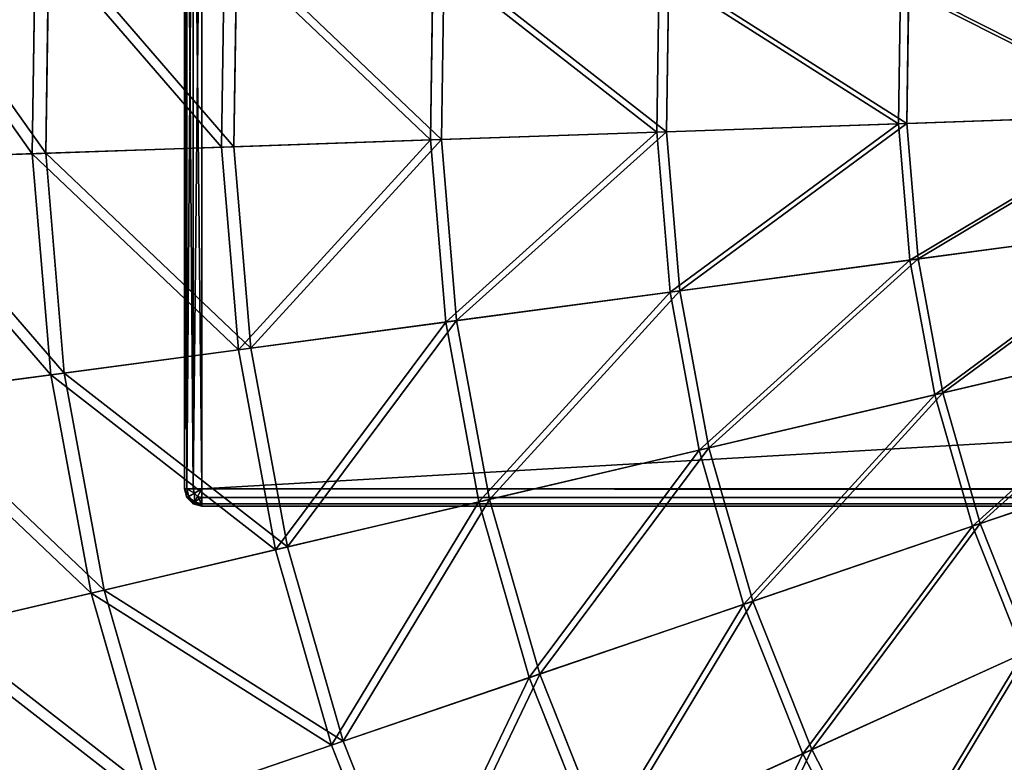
# Model space of a CAD drawing. Extents: x 0 to 923, y 0 to 335.
# Tile 6 of 164: x 37 to 93, y 128 to 171. Entities that reach past the tile are written whole.
import ezdxf

# ---------------------------------------------------------------- set-up
doc = ezdxf.new("R2010")
doc.units = 0
doc.layers.get('0').update_dxf_attribs({"color": 13, "linetype": 'CONTINUOUS'})

# ---------------------------------------------------------------- blocks, each defined once
blk = doc.blocks.new('GROUP_4')
for p, q in [((37.476, 162.901, 104.675), (37.661, 175.658, 104.675)), ((38.433, 175.608, 104.039), (38.25, 162.928, 104.039)), ((48.357, 163.278, 116.673), (48.526, 174.966, 116.673)), ((49.232, 174.921, 115.964), (49.064, 163.302, 115.964)), ((60.362, 163.694, 127.547), (60.514, 174.203, 127.547)), ((61.148, 174.163, 126.772), (60.996, 163.716, 126.772)), ((73.375, 164.144, 137.192), (73.509, 173.376, 137.192)), ((74.064, 173.34, 136.359), (73.931, 164.163, 136.359)), ((87.272, 164.625, 145.517), (87.386, 172.493, 145.517)), ((87.744, 164.642, 144.634), (87.857, 172.463, 144.634)), ((87.272, 164.625, 145.517), (101.919, 165.132, 152.44)), ((87.744, 164.642, 144.634), (102.302, 165.146, 151.515)), ((60.996, 163.716, 126.772), (73.931, 164.163, 136.359)), ((73.375, 164.144, 137.192), (87.272, 164.625, 145.517)), ((73.931, 164.163, 136.359), (87.744, 164.642, 144.634)), ((73.931, 164.163, 136.359), (74.698, 155.017, 136.359)), ((87.93, 156.785, 145.517), (87.272, 164.625, 145.517)), ((88.398, 156.847, 144.634), (87.744, 164.642, 144.634)), ((48.357, 163.278, 116.673), (60.362, 163.694, 127.547)), ((49.064, 163.302, 115.964), (60.996, 163.716, 126.772)), ((60.362, 163.694, 127.547), (73.375, 164.144, 137.192)), ((61.24, 153.22, 127.547), (60.362, 163.694, 127.547)), ((60.996, 163.716, 126.772), (61.87, 153.304, 126.772)), ((74.147, 154.944, 137.192), (73.375, 164.144, 137.192)), ((37.476, 162.901, 104.675), (48.357, 163.278, 116.673)), ((38.25, 162.928, 104.039), (49.064, 163.302, 115.964)), ((49.334, 151.629, 116.673), (48.357, 163.278, 116.673)), ((49.064, 163.302, 115.964), (50.036, 151.723, 115.964)), ((27.824, 162.567, 91.669), (37.476, 162.901, 104.675)), ((28.657, 162.596, 91.112), (38.25, 162.928, 104.039)), ((38.543, 150.188, 104.675), (37.476, 162.901, 104.675)), ((38.25, 162.928, 104.039), (39.31, 150.291, 104.039)), ((102.457, 158.725, 152.44), (87.93, 156.785, 145.517)), ((88.398, 156.847, 144.634), (102.836, 158.776, 151.515)), ((74.698, 155.017, 136.359), (88.398, 156.847, 144.634)), ((89.812, 149.155, 144.634), (88.398, 156.847, 144.634)), ((87.93, 156.785, 145.517), (74.147, 154.944, 137.192)), ((89.353, 149.047, 145.517), (87.93, 156.785, 145.517)), ((74.147, 154.944, 137.192), (61.24, 153.22, 127.547)), ((61.87, 153.304, 126.772), (74.698, 155.017, 136.359)), ((75.817, 145.863, 137.192), (74.147, 154.944, 137.192)), ((74.698, 155.017, 136.359), (76.358, 145.991, 136.359)), ((61.24, 153.22, 127.547), (49.334, 151.629, 116.673)), ((50.036, 151.723, 115.964), (61.87, 153.304, 126.772)), ((63.141, 142.883, 127.547), (61.24, 153.22, 127.547)), ((61.87, 153.304, 126.772), (63.76, 143.028, 126.772)), ((103.62, 152.401, 152.44), (89.353, 149.047, 145.517)), ((89.812, 149.155, 144.634), (103.992, 152.489, 151.515)), ((39.31, 150.291, 104.039), (50.036, 151.723, 115.964)), ((50.036, 151.723, 115.964), (52.137, 140.295, 115.964)), ((49.334, 151.629, 116.673), (38.543, 150.188, 104.675)), ((51.448, 140.133, 116.673), (49.334, 151.629, 116.673)), ((38.543, 150.188, 104.675), (28.97, 148.909, 91.669)), ((29.796, 149.02, 91.112), (39.31, 150.291, 104.039)), ((40.85, 137.641, 104.675), (38.543, 150.188, 104.675)), ((39.31, 150.291, 104.039), (41.604, 137.818, 104.039)), ((89.353, 149.047, 145.517), (75.817, 145.863, 137.192)), ((76.358, 145.991, 136.359), (89.812, 149.155, 144.634)), ((91.528, 141.485, 145.517), (89.353, 149.047, 145.517)), ((91.974, 141.638, 144.634), (89.812, 149.155, 144.634)), ((91.528, 141.485, 145.517), (105.397, 146.222, 152.44)), ((91.974, 141.638, 144.634), (105.759, 146.346, 151.515)), ((75.817, 145.863, 137.192), (63.141, 142.883, 127.547)), ((63.76, 143.028, 126.772), (76.358, 145.991, 136.359)), ((78.369, 136.991, 137.192), (75.817, 145.863, 137.192)), ((76.358, 145.991, 136.359), (78.895, 137.17, 136.359)), ((63.141, 142.883, 127.547), (51.448, 140.133, 116.673)), ((52.137, 140.295, 115.964), (63.76, 143.028, 126.772)), ((66.047, 132.782, 127.547), (63.141, 142.883, 127.547)), ((63.76, 143.028, 126.772), (66.647, 132.987, 126.772)), ((78.895, 137.17, 136.359), (91.974, 141.638, 144.634)), ((94.863, 134.369, 144.634), (91.974, 141.638, 144.634)), ((78.369, 136.991, 137.192), (91.528, 141.485, 145.517)), ((94.433, 134.173, 145.517), (91.528, 141.485, 145.517)), ((51.448, 140.133, 116.673), (40.85, 137.641, 104.675)), ((41.604, 137.818, 104.039), (52.137, 140.295, 115.964)), ((54.679, 128.899, 116.673), (51.448, 140.133, 116.673)), ((52.137, 140.295, 115.964), (55.349, 129.128, 115.964)), ((40.85, 137.641, 104.675), (31.449, 135.43, 91.669)), ((32.26, 135.621, 91.112), (41.604, 137.818, 104.039)), ((44.376, 125.38, 104.675), (40.85, 137.641, 104.675)), ((41.604, 137.818, 104.039), (45.109, 125.63, 104.039)), ((66.047, 132.782, 127.547), (78.369, 136.991, 137.192)), ((66.647, 132.987, 126.772), (78.895, 137.17, 136.359)), ((81.778, 128.41, 137.192), (78.369, 136.991, 137.192)), ((78.895, 137.17, 136.359), (82.284, 128.641, 136.359)), ((94.433, 134.173, 145.517), (81.778, 128.41, 137.192)), ((82.284, 128.641, 136.359), (94.863, 134.369, 144.634)), ((54.679, 128.899, 116.673), (66.047, 132.782, 127.547)), ((55.349, 129.128, 115.964), (66.647, 132.987, 126.772)), ((69.928, 123.014, 127.547), (66.047, 132.782, 127.547)), ((66.647, 132.987, 126.772), (70.506, 123.277, 126.772)), ((45.109, 125.63, 104.039), (55.349, 129.128, 115.964)), ((55.349, 129.128, 115.964), (59.64, 118.329, 115.964)), ((44.376, 125.38, 104.675), (54.679, 128.899, 116.673)), ((58.996, 118.036, 116.673), (54.679, 128.899, 116.673)), ((70.506, 123.277, 126.772), (82.284, 128.641, 136.359)), ((82.284, 128.641, 136.359), (86.493, 120.485, 136.359)), ((81.778, 128.41, 137.192), (69.928, 123.014, 127.547)), ((86.012, 120.206, 137.192), (81.778, 128.41, 137.192))]:
    blk.add_line(p, q)
mesh = blk.add_polyface()
corners = [(37.476, 162.901, 104.675), (28.023, 176.271, 91.669), (27.824, 162.567, 91.669), (37.661, 175.658, 104.675)]
mesh.append_faces([[corners[k] for k in face] for face in [(0, 1, 2), (1, 0, 3)]], dxfattribs={"vtx0": -1})
mesh = blk.add_polyface()
corners = [(28.854, 176.218, 91.112), (38.25, 162.928, 104.039), (28.657, 162.596, 91.112), (38.433, 175.608, 104.039)]
mesh.append_faces([[corners[k] for k in face] for face in [(0, 1, 2), (1, 0, 3)]], dxfattribs={"vtx0": -1})
mesh = blk.add_polyface()
corners = [(48.357, 163.278, 116.673), (37.661, 175.658, 104.675), (37.476, 162.901, 104.675), (48.526, 174.966, 116.673)]
mesh.append_faces([[corners[k] for k in face] for face in [(0, 1, 2), (1, 0, 3)]], dxfattribs={"vtx0": -1})
mesh = blk.add_polyface()
corners = [(38.433, 175.608, 104.039), (49.064, 163.302, 115.964), (38.25, 162.928, 104.039), (49.232, 174.921, 115.964)]
mesh.append_faces([[corners[k] for k in face] for face in [(0, 1, 2), (1, 0, 3)]], dxfattribs={"vtx0": -1})
mesh = blk.add_polyface()
corners = [(60.362, 163.694, 127.547), (48.526, 174.966, 116.673), (48.357, 163.278, 116.673), (60.514, 174.203, 127.547)]
mesh.append_faces([[corners[k] for k in face] for face in [(0, 1, 2), (1, 0, 3)]], dxfattribs={"vtx0": -1})
mesh = blk.add_polyface()
corners = [(49.232, 174.921, 115.964), (60.996, 163.716, 126.772), (49.064, 163.302, 115.964), (61.148, 174.163, 126.772)]
mesh.append_faces([[corners[k] for k in face] for face in [(0, 1, 2), (1, 0, 3)]], dxfattribs={"vtx0": -1})
mesh = blk.add_polyface()
corners = [(73.375, 164.144, 137.192), (60.514, 174.203, 127.547), (60.362, 163.694, 127.547), (73.509, 173.376, 137.192)]
mesh.append_faces([[corners[k] for k in face] for face in [(0, 1, 2), (1, 0, 3)]], dxfattribs={"vtx0": -1})
mesh = blk.add_polyface()
corners = [(61.148, 174.163, 126.772), (73.931, 164.163, 136.359), (60.996, 163.716, 126.772), (74.064, 173.34, 136.359)]
mesh.append_faces([[corners[k] for k in face] for face in [(0, 1, 2), (1, 0, 3)]], dxfattribs={"vtx0": -1})
mesh = blk.add_polyface()
corners = [(87.272, 164.625, 145.517), (73.509, 173.376, 137.192), (73.375, 164.144, 137.192), (87.386, 172.493, 145.517)]
mesh.append_faces([[corners[k] for k in face] for face in [(0, 1, 2), (1, 0, 3)]], dxfattribs={"vtx0": -1})
mesh = blk.add_polyface()
corners = [(74.064, 173.34, 136.359), (87.744, 164.642, 144.634), (73.931, 164.163, 136.359), (87.857, 172.463, 144.634)]
mesh.append_faces([[corners[k] for k in face] for face in [(0, 1, 2), (1, 0, 3)]], dxfattribs={"vtx0": -1})
mesh = blk.add_polyface()
corners = [(101.919, 165.132, 152.44), (87.386, 172.493, 145.517), (87.272, 164.625, 145.517), (102.012, 171.562, 152.44)]
mesh.append_faces([[corners[k] for k in face] for face in [(0, 1, 2), (1, 0, 3)]], dxfattribs={"vtx0": -1})
mesh = blk.add_polyface()
corners = [(87.857, 172.463, 144.634), (102.302, 165.146, 151.515), (87.744, 164.642, 144.634), (102.394, 171.537, 151.515)]
mesh.append_faces([[corners[k] for k in face] for face in [(0, 1, 2), (1, 0, 3)]], dxfattribs={"vtx0": -1})
mesh = blk.add_polyface()
corners = [(87.93, 156.785, 145.517), (101.919, 165.132, 152.44), (87.272, 164.625, 145.517), (102.457, 158.725, 152.44)]
mesh.append_faces([[corners[k] for k in face] for face in [(0, 1, 2), (1, 0, 3)]], dxfattribs={"vtx0": -1})
mesh = blk.add_polyface()
corners = [(102.302, 165.146, 151.515), (88.398, 156.847, 144.634), (87.744, 164.642, 144.634), (102.836, 158.776, 151.515)]
mesh.append_faces([[corners[k] for k in face] for face in [(0, 1, 2), (1, 0, 3)]], dxfattribs={"vtx0": -1})
mesh = blk.add_polyface()
corners = [(73.931, 164.163, 136.359), (61.87, 153.304, 126.772), (60.996, 163.716, 126.772), (74.698, 155.017, 136.359)]
mesh.append_faces([[corners[k] for k in face] for face in [(0, 1, 2), (1, 0, 3)]], dxfattribs={"vtx0": -1})
mesh = blk.add_polyface()
corners = [(74.147, 154.944, 137.192), (87.272, 164.625, 145.517), (73.375, 164.144, 137.192), (87.93, 156.785, 145.517)]
mesh.append_faces([[corners[k] for k in face] for face in [(0, 1, 2), (1, 0, 3)]], dxfattribs={"vtx0": -1})
mesh = blk.add_polyface()
corners = [(87.744, 164.642, 144.634), (74.698, 155.017, 136.359), (73.931, 164.163, 136.359), (88.398, 156.847, 144.634)]
mesh.append_faces([[corners[k] for k in face] for face in [(0, 1, 2), (1, 0, 3)]], dxfattribs={"vtx0": -1})
mesh = blk.add_polyface()
corners = [(49.334, 151.629, 116.673), (60.362, 163.694, 127.547), (48.357, 163.278, 116.673), (61.24, 153.22, 127.547)]
mesh.append_faces([[corners[k] for k in face] for face in [(0, 1, 2), (1, 0, 3)]], dxfattribs={"vtx0": -1})
mesh = blk.add_polyface()
corners = [(60.996, 163.716, 126.772), (50.036, 151.723, 115.964), (49.064, 163.302, 115.964), (61.87, 153.304, 126.772)]
mesh.append_faces([[corners[k] for k in face] for face in [(0, 1, 2), (1, 0, 3)]], dxfattribs={"vtx0": -1})
mesh = blk.add_polyface()
corners = [(61.24, 153.22, 127.547), (73.375, 164.144, 137.192), (60.362, 163.694, 127.547), (74.147, 154.944, 137.192)]
mesh.append_faces([[corners[k] for k in face] for face in [(0, 1, 2), (1, 0, 3)]], dxfattribs={"vtx0": -1})
mesh = blk.add_polyface()
corners = [(49.334, 151.629, 116.673), (37.476, 162.901, 104.675), (38.543, 150.188, 104.675), (48.357, 163.278, 116.673)]
mesh.append_faces([[corners[k] for k in face] for face in [(0, 1, 2), (1, 0, 3)]], dxfattribs={"vtx0": -1})
mesh = blk.add_polyface()
corners = [(38.25, 162.928, 104.039), (50.036, 151.723, 115.964), (39.31, 150.291, 104.039), (49.064, 163.302, 115.964)]
mesh.append_faces([[corners[k] for k in face] for face in [(0, 1, 2), (1, 0, 3)]], dxfattribs={"vtx0": -1})
mesh = blk.add_polyface()
corners = [(38.543, 150.188, 104.675), (27.824, 162.567, 91.669), (28.97, 148.909, 91.669), (37.476, 162.901, 104.675)]
mesh.append_faces([[corners[k] for k in face] for face in [(0, 1, 2), (1, 0, 3)]], dxfattribs={"vtx0": -1})
mesh = blk.add_polyface()
corners = [(28.657, 162.596, 91.112), (39.31, 150.291, 104.039), (29.796, 149.02, 91.112), (38.25, 162.928, 104.039)]
mesh.append_faces([[corners[k] for k in face] for face in [(0, 1, 2), (1, 0, 3)]], dxfattribs={"vtx0": -1})
mesh = blk.add_polyface()
corners = [(89.353, 149.047, 145.517), (102.457, 158.725, 152.44), (87.93, 156.785, 145.517), (103.62, 152.401, 152.44)]
mesh.append_faces([[corners[k] for k in face] for face in [(0, 1, 2), (1, 0, 3)]], dxfattribs={"vtx0": -1})
mesh = blk.add_polyface()
corners = [(102.836, 158.776, 151.515), (89.812, 149.155, 144.634), (88.398, 156.847, 144.634), (103.992, 152.489, 151.515)]
mesh.append_faces([[corners[k] for k in face] for face in [(0, 1, 2), (1, 0, 3)]], dxfattribs={"vtx0": -1})
mesh = blk.add_polyface()
corners = [(88.398, 156.847, 144.634), (76.358, 145.991, 136.359), (74.698, 155.017, 136.359), (89.812, 149.155, 144.634)]
mesh.append_faces([[corners[k] for k in face] for face in [(0, 1, 2), (1, 0, 3)]], dxfattribs={"vtx0": -1})
mesh = blk.add_polyface()
corners = [(75.817, 145.863, 137.192), (87.93, 156.785, 145.517), (74.147, 154.944, 137.192), (89.353, 149.047, 145.517)]
mesh.append_faces([[corners[k] for k in face] for face in [(0, 1, 2), (1, 0, 3)]], dxfattribs={"vtx0": -1})
mesh = blk.add_polyface()
corners = [(63.141, 142.883, 127.547), (74.147, 154.944, 137.192), (61.24, 153.22, 127.547), (75.817, 145.863, 137.192)]
mesh.append_faces([[corners[k] for k in face] for face in [(0, 1, 2), (1, 0, 3)]], dxfattribs={"vtx0": -1})
mesh = blk.add_polyface()
corners = [(74.698, 155.017, 136.359), (63.76, 143.028, 126.772), (61.87, 153.304, 126.772), (76.358, 145.991, 136.359)]
mesh.append_faces([[corners[k] for k in face] for face in [(0, 1, 2), (1, 0, 3)]], dxfattribs={"vtx0": -1})
mesh = blk.add_polyface()
corners = [(51.448, 140.133, 116.673), (61.24, 153.22, 127.547), (49.334, 151.629, 116.673), (63.141, 142.883, 127.547)]
mesh.append_faces([[corners[k] for k in face] for face in [(0, 1, 2), (1, 0, 3)]], dxfattribs={"vtx0": -1})
mesh = blk.add_polyface()
corners = [(61.87, 153.304, 126.772), (52.137, 140.295, 115.964), (50.036, 151.723, 115.964), (63.76, 143.028, 126.772)]
mesh.append_faces([[corners[k] for k in face] for face in [(0, 1, 2), (1, 0, 3)]], dxfattribs={"vtx0": -1})
mesh = blk.add_polyface()
corners = [(91.528, 141.485, 145.517), (103.62, 152.401, 152.44), (89.353, 149.047, 145.517), (105.397, 146.222, 152.44)]
mesh.append_faces([[corners[k] for k in face] for face in [(0, 1, 2), (1, 0, 3)]], dxfattribs={"vtx0": -1})
mesh = blk.add_polyface()
corners = [(103.992, 152.489, 151.515), (91.974, 141.638, 144.634), (89.812, 149.155, 144.634), (105.759, 146.346, 151.515)]
mesh.append_faces([[corners[k] for k in face] for face in [(0, 1, 2), (1, 0, 3)]], dxfattribs={"vtx0": -1})
mesh = blk.add_polyface()
corners = [(39.31, 150.291, 104.039), (52.137, 140.295, 115.964), (41.604, 137.818, 104.039), (50.036, 151.723, 115.964)]
mesh.append_faces([[corners[k] for k in face] for face in [(0, 1, 2), (1, 0, 3)]], dxfattribs={"vtx0": -1})
mesh = blk.add_polyface()
corners = [(51.448, 140.133, 116.673), (38.543, 150.188, 104.675), (40.85, 137.641, 104.675), (49.334, 151.629, 116.673)]
mesh.append_faces([[corners[k] for k in face] for face in [(0, 1, 2), (1, 0, 3)]], dxfattribs={"vtx0": -1})
mesh = blk.add_polyface()
corners = [(40.85, 137.641, 104.675), (28.97, 148.909, 91.669), (31.449, 135.43, 91.669), (38.543, 150.188, 104.675)]
mesh.append_faces([[corners[k] for k in face] for face in [(0, 1, 2), (1, 0, 3)]], dxfattribs={"vtx0": -1})
mesh = blk.add_polyface()
corners = [(29.796, 149.02, 91.112), (41.604, 137.818, 104.039), (32.26, 135.621, 91.112), (39.31, 150.291, 104.039)]
mesh.append_faces([[corners[k] for k in face] for face in [(0, 1, 2), (1, 0, 3)]], dxfattribs={"vtx0": -1})
mesh = blk.add_polyface()
corners = [(78.369, 136.991, 137.192), (89.353, 149.047, 145.517), (75.817, 145.863, 137.192), (91.528, 141.485, 145.517)]
mesh.append_faces([[corners[k] for k in face] for face in [(0, 1, 2), (1, 0, 3)]], dxfattribs={"vtx0": -1})
mesh = blk.add_polyface()
corners = [(89.812, 149.155, 144.634), (78.895, 137.17, 136.359), (76.358, 145.991, 136.359), (91.974, 141.638, 144.634)]
mesh.append_faces([[corners[k] for k in face] for face in [(0, 1, 2), (1, 0, 3)]], dxfattribs={"vtx0": -1})
mesh = blk.add_polyface()
corners = [(94.433, 134.173, 145.517), (105.397, 146.222, 152.44), (91.528, 141.485, 145.517), (107.771, 140.247, 152.44)]
mesh.append_faces([[corners[k] for k in face] for face in [(0, 1, 2), (1, 0, 3)]], dxfattribs={"vtx0": -1})
mesh = blk.add_polyface()
corners = [(105.759, 146.346, 151.515), (94.863, 134.369, 144.634), (91.974, 141.638, 144.634), (108.119, 140.405, 151.515)]
mesh.append_faces([[corners[k] for k in face] for face in [(0, 1, 2), (1, 0, 3)]], dxfattribs={"vtx0": -1})
mesh = blk.add_polyface()
corners = [(66.047, 132.782, 127.547), (75.817, 145.863, 137.192), (63.141, 142.883, 127.547), (78.369, 136.991, 137.192)]
mesh.append_faces([[corners[k] for k in face] for face in [(0, 1, 2), (1, 0, 3)]], dxfattribs={"vtx0": -1})
mesh = blk.add_polyface()
corners = [(76.358, 145.991, 136.359), (66.647, 132.987, 126.772), (63.76, 143.028, 126.772), (78.895, 137.17, 136.359)]
mesh.append_faces([[corners[k] for k in face] for face in [(0, 1, 2), (1, 0, 3)]], dxfattribs={"vtx0": -1})
mesh = blk.add_polyface()
corners = [(54.679, 128.899, 116.673), (63.141, 142.883, 127.547), (51.448, 140.133, 116.673), (66.047, 132.782, 127.547)]
mesh.append_faces([[corners[k] for k in face] for face in [(0, 1, 2), (1, 0, 3)]], dxfattribs={"vtx0": -1})
mesh = blk.add_polyface()
corners = [(63.76, 143.028, 126.772), (55.349, 129.128, 115.964), (52.137, 140.295, 115.964), (66.647, 132.987, 126.772)]
mesh.append_faces([[corners[k] for k in face] for face in [(0, 1, 2), (1, 0, 3)]], dxfattribs={"vtx0": -1})
mesh = blk.add_polyface()
corners = [(91.974, 141.638, 144.634), (82.284, 128.641, 136.359), (78.895, 137.17, 136.359), (94.863, 134.369, 144.634)]
mesh.append_faces([[corners[k] for k in face] for face in [(0, 1, 2), (1, 0, 3)]], dxfattribs={"vtx0": -1})
mesh = blk.add_polyface()
corners = [(81.778, 128.41, 137.192), (91.528, 141.485, 145.517), (78.369, 136.991, 137.192), (94.433, 134.173, 145.517)]
mesh.append_faces([[corners[k] for k in face] for face in [(0, 1, 2), (1, 0, 3)]], dxfattribs={"vtx0": -1})
mesh = blk.add_polyface()
corners = [(54.679, 128.899, 116.673), (40.85, 137.641, 104.675), (44.376, 125.38, 104.675), (51.448, 140.133, 116.673)]
mesh.append_faces([[corners[k] for k in face] for face in [(0, 1, 2), (1, 0, 3)]], dxfattribs={"vtx0": -1})
mesh = blk.add_polyface()
corners = [(41.604, 137.818, 104.039), (55.349, 129.128, 115.964), (45.109, 125.63, 104.039), (52.137, 140.295, 115.964)]
mesh.append_faces([[corners[k] for k in face] for face in [(0, 1, 2), (1, 0, 3)]], dxfattribs={"vtx0": -1})
mesh = blk.add_polyface()
corners = [(44.376, 125.38, 104.675), (31.449, 135.43, 91.669), (35.237, 122.258, 91.669), (40.85, 137.641, 104.675)]
mesh.append_faces([[corners[k] for k in face] for face in [(0, 1, 2), (1, 0, 3)]], dxfattribs={"vtx0": -1})
mesh = blk.add_polyface()
corners = [(32.26, 135.621, 91.112), (45.109, 125.63, 104.039), (36.025, 122.528, 91.112), (41.604, 137.818, 104.039)]
mesh.append_faces([[corners[k] for k in face] for face in [(0, 1, 2), (1, 0, 3)]], dxfattribs={"vtx0": -1})
mesh = blk.add_polyface()
corners = [(69.928, 123.014, 127.547), (78.369, 136.991, 137.192), (66.047, 132.782, 127.547), (81.778, 128.41, 137.192)]
mesh.append_faces([[corners[k] for k in face] for face in [(0, 1, 2), (1, 0, 3)]], dxfattribs={"vtx0": -1})
mesh = blk.add_polyface()
corners = [(78.895, 137.17, 136.359), (70.506, 123.277, 126.772), (66.647, 132.987, 126.772), (82.284, 128.641, 136.359)]
mesh.append_faces([[corners[k] for k in face] for face in [(0, 1, 2), (1, 0, 3)]], dxfattribs={"vtx0": -1})
mesh = blk.add_polyface()
corners = [(86.012, 120.206, 137.192), (94.433, 134.173, 145.517), (81.778, 128.41, 137.192), (98.042, 127.181, 145.517)]
mesh.append_faces([[corners[k] for k in face] for face in [(0, 1, 2), (1, 0, 3)]], dxfattribs={"vtx0": -1})
mesh = blk.add_polyface()
corners = [(94.863, 134.369, 144.634), (86.493, 120.485, 136.359), (82.284, 128.641, 136.359), (98.45, 127.418, 144.634)]
mesh.append_faces([[corners[k] for k in face] for face in [(0, 1, 2), (1, 0, 3)]], dxfattribs={"vtx0": -1})
mesh = blk.add_polyface()
corners = [(58.996, 118.036, 116.673), (66.047, 132.782, 127.547), (54.679, 128.899, 116.673), (69.928, 123.014, 127.547)]
mesh.append_faces([[corners[k] for k in face] for face in [(0, 1, 2), (1, 0, 3)]], dxfattribs={"vtx0": -1})
mesh = blk.add_polyface()
corners = [(66.647, 132.987, 126.772), (59.64, 118.329, 115.964), (55.349, 129.128, 115.964), (70.506, 123.277, 126.772)]
mesh.append_faces([[corners[k] for k in face] for face in [(0, 1, 2), (1, 0, 3)]], dxfattribs={"vtx0": -1})
mesh = blk.add_polyface()
corners = [(45.109, 125.63, 104.039), (59.64, 118.329, 115.964), (49.792, 113.845, 104.039), (55.349, 129.128, 115.964)]
mesh.append_faces([[corners[k] for k in face] for face in [(0, 1, 2), (1, 0, 3)]], dxfattribs={"vtx0": -1})
mesh = blk.add_polyface()
corners = [(58.996, 118.036, 116.673), (44.376, 125.38, 104.675), (49.087, 113.524, 104.675), (54.679, 128.899, 116.673)]
mesh.append_faces([[corners[k] for k in face] for face in [(0, 1, 2), (1, 0, 3)]], dxfattribs={"vtx0": -1})
mesh = blk.add_polyface()
corners = [(82.284, 128.641, 136.359), (75.297, 113.992, 126.772), (70.506, 123.277, 126.772), (86.493, 120.485, 136.359)]
mesh.append_faces([[corners[k] for k in face] for face in [(0, 1, 2), (1, 0, 3)]], dxfattribs={"vtx0": -1})
mesh = blk.add_polyface()
corners = [(74.748, 113.674, 127.547), (81.778, 128.41, 137.192), (69.928, 123.014, 127.547), (86.012, 120.206, 137.192)]
mesh.append_faces([[corners[k] for k in face] for face in [(0, 1, 2), (1, 0, 3)]], dxfattribs={"vtx0": -1})
blk = doc.blocks.new('COMPONENT_7')
blk.add_blockref('GROUP_4', (0, 0))
blk = doc.blocks.new('GROUP_2')
for p, q in [((0, 1, 1), (0, 49, 1)), ((0, 49, 49), (0, 1, 49)), ((0.134, 1, 49.5), (0.134, 49, 49.5)), ((0.134, 1, 0.5), (0.134, 49, 0.5)), ((0.5, 1, 49.866), (0.5, 49, 49.866)), ((0.5, 1, 0.134), (0.5, 49, 0.134)), ((1, 49), (1, 1)), ((1, 49, 50), (1, 1, 50)), ((0, 1, 1), (0, 1, 49)), ((0.134, 1, 49.5), (0, 1, 49)), ((0.134, 0.5, 49), (0, 1, 49)), ((0, 1, 1), (0.134, 0.5, 1)), ((0.134, 1, 0.5), (0, 1, 1)), ((0.5, 1, 49.866), (0.134, 1, 49.5)), ((0.5, 1, 0.134), (0.134, 1, 0.5)), ((0.25, 0.567, 49.5), (0.134, 1, 49.5)), ((0.25, 0.567, 0.5), (0.134, 1, 0.5)), ((0.134, 0.5, 49), (0.25, 0.567, 49.5)), ((0.134, 0.5, 1), (0.25, 0.567, 0.5)), ((0.25, 0.567, 0.5), (0.567, 0.75, 0.134)), ((0.25, 0.567, 49.5), (0.567, 0.75, 49.866)), ((0.567, 0.25, 0.5), (0.25, 0.567, 0.5)), ((0.567, 0.25, 49.5), (0.25, 0.567, 49.5)), ((1, 1, 50), (0.5, 1, 49.866)), ((1, 1), (0.5, 1, 0.134)), ((0.567, 0.75, 49.866), (0.5, 1, 49.866)), ((0.567, 0.75, 0.134), (0.5, 1, 0.134)), ((0.567, 0.75, 49.866), (1, 1, 50)), ((0.567, 0.75, 0.134), (1, 1)), ((0.75, 0.567, 0.134), (0.567, 0.75, 0.134)), ((0.75, 0.567, 49.866), (0.567, 0.75, 49.866)), ((0.567, 0.25, 0.5), (0.75, 0.567, 0.134)), ((0.567, 0.25, 49.5), (0.75, 0.567, 49.866)), ((0.75, 0.567, 49.866), (1, 1, 50)), ((0.75, 0.567, 0.134), (1, 1)), ((1, 0.5, 49.866), (0.75, 0.567, 49.866)), ((1, 0.5, 0.134), (0.75, 0.567, 0.134)), ((1, 1), (829, 1)), ((1, 0.5, 49.866), (1, 1, 50)), ((1, 1, 50), (829, 1, 50)), ((1, 0.5, 0.134), (1, 1)), ((0.5, 0.134, 49), (0.134, 0.5, 49)), ((0.134, 0.5, 49), (0.134, 0.5, 1)), ((0.134, 0.5, 1), (0.5, 0.134, 1)), ((0.5, 0.134, 49), (0.567, 0.25, 49.5)), ((0.5, 0.134, 1), (0.567, 0.25, 0.5)), ((1, 0, 49), (0.5, 0.134, 49)), ((0.5, 0.134, 49), (0.5, 0.134, 1)), ((0.5, 0.134, 1), (1, 0, 1)), ((1, 0.134, 49.5), (0.567, 0.25, 49.5)), ((1, 0.134, 0.5), (0.567, 0.25, 0.5)), ((829, 0.5, 49.866), (1, 0.5, 49.866)), ((1, 0.134, 49.5), (1, 0.5, 49.866)), ((829, 0.5, 0.134), (1, 0.5, 0.134)), ((1, 0.134, 0.5), (1, 0.5, 0.134)), ((829, 0.134, 49.5), (1, 0.134, 49.5)), ((1, 0, 49), (1, 0.134, 49.5)), ((829, 0.134, 0.5), (1, 0.134, 0.5)), ((1, 0, 1), (1, 0.134, 0.5)), ((1, 0, 49), (829, 0, 49)), ((1, 0, 1), (829, 0, 1)), ((1, 0, 1), (1, 0, 49))]:
    blk.add_line(p, q)
mesh = blk.add_polyface()
corners = [(0, 49, 49), (0, 1, 1), (0, 1, 49), (0, 49, 1)]
mesh.append_faces([[corners[k] for k in face] for face in [(0, 1, 2), (1, 0, 3)]], dxfattribs={"vtx0": -1})
mesh = blk.add_polyface()
corners = [(0.134, 49, 49.5), (0, 1, 49), (0.134, 1, 49.5), (0, 49, 49)]
mesh.append_faces([[corners[k] for k in face] for face in [(0, 1, 2), (1, 0, 3)]], dxfattribs={"vtx0": -1})
mesh = blk.add_polyface()
corners = [(0, 49, 1), (0.134, 1, 0.5), (0, 1, 1), (0.134, 49, 0.5)]
mesh.append_faces([[corners[k] for k in face] for face in [(0, 1, 2), (1, 0, 3)]], dxfattribs={"vtx0": -1})
mesh = blk.add_polyface()
corners = [(0.5, 49, 49.866), (0.134, 1, 49.5), (0.5, 1, 49.866), (0.134, 49, 49.5)]
mesh.append_faces([[corners[k] for k in face] for face in [(0, 1, 2), (1, 0, 3)]], dxfattribs={"vtx0": -1})
mesh = blk.add_polyface()
corners = [(0.134, 49, 0.5), (0.5, 1, 0.134), (0.134, 1, 0.5), (0.5, 49, 0.134)]
mesh.append_faces([[corners[k] for k in face] for face in [(0, 1, 2), (1, 0, 3)]], dxfattribs={"vtx0": -1})
mesh = blk.add_polyface()
corners = [(1, 1, 50), (0.5, 49, 49.866), (0.5, 1, 49.866), (1, 49, 50)]
mesh.append_faces([[corners[k] for k in face] for face in [(0, 1, 2), (1, 0, 3)]], dxfattribs={"vtx0": -1})
mesh = blk.add_polyface()
corners = [(1, 49), (0.5, 1, 0.134), (0.5, 49, 0.134), (1, 1)]
mesh.append_faces([[corners[k] for k in face] for face in [(0, 1, 2), (1, 0, 3)]], dxfattribs={"vtx0": -1})
mesh = blk.add_polyface()
corners = [(829, 49), (1, 1), (1, 49), (829, 1)]
mesh.append_faces([[corners[k] for k in face] for face in [(0, 1, 2), (1, 0, 3)]], dxfattribs={"vtx0": -1})
mesh = blk.add_polyface()
corners = [(829, 1, 50), (1, 49, 50), (1, 1, 50), (829, 49, 50)]
mesh.append_faces([[corners[k] for k in face] for face in [(0, 1, 2), (1, 0, 3)]], dxfattribs={"vtx0": -1})
mesh = blk.add_polyface()
corners = [(0, 1, 49), (0.134, 0.5, 1), (0.134, 0.5, 49), (0, 1, 1)]
mesh.append_faces([[corners[k] for k in face] for face in [(0, 1, 2), (1, 0, 3)]], dxfattribs={"vtx0": -1})
mesh = blk.add_polyface()
corners = [(0.25, 0.567, 49.5), (0, 1, 49), (0.134, 0.5, 49), (0.134, 1, 49.5)]
mesh.append_faces([[corners[k] for k in face] for face in [(0, 1, 2), (1, 0, 3)]], dxfattribs={"vtx0": -1})
mesh = blk.add_polyface()
corners = [(0, 1, 1), (0.25, 0.567, 0.5), (0.134, 0.5, 1), (0.134, 1, 0.5)]
mesh.append_faces([[corners[k] for k in face] for face in [(0, 1, 2), (1, 0, 3)]], dxfattribs={"vtx0": -1})
mesh = blk.add_polyface()
corners = [(0.567, 0.75, 49.866), (0.134, 1, 49.5), (0.25, 0.567, 49.5), (0.5, 1, 49.866)]
mesh.append_faces([[corners[k] for k in face] for face in [(0, 1, 2), (1, 0, 3)]], dxfattribs={"vtx0": -1})
mesh = blk.add_polyface()
corners = [(0.134, 1, 0.5), (0.567, 0.75, 0.134), (0.25, 0.567, 0.5), (0.5, 1, 0.134)]
mesh.append_faces([[corners[k] for k in face] for face in [(0, 1, 2), (1, 0, 3)]], dxfattribs={"vtx0": -1})
mesh = blk.add_polyface()
corners = [(0.567, 0.25, 49.5), (0.134, 0.5, 49), (0.5, 0.134, 49), (0.25, 0.567, 49.5)]
mesh.append_faces([[corners[k] for k in face] for face in [(0, 1, 2), (1, 0, 3)]], dxfattribs={"vtx0": -1})
mesh = blk.add_polyface()
corners = [(0.5, 0.134, 1), (0.25, 0.567, 0.5), (0.567, 0.25, 0.5), (0.134, 0.5, 1)]
mesh.append_faces([[corners[k] for k in face] for face in [(0, 1, 2), (1, 0, 3)]], dxfattribs={"vtx0": -1})
mesh = blk.add_polyface()
corners = [(0.567, 0.75, 0.134), (0.567, 0.25, 0.5), (0.25, 0.567, 0.5), (0.75, 0.567, 0.134)]
mesh.append_faces([[corners[k] for k in face] for face in [(0, 1, 2), (1, 0, 3)]], dxfattribs={"vtx0": -1})
mesh = blk.add_polyface()
corners = [(0.567, 0.25, 49.5), (0.567, 0.75, 49.866), (0.25, 0.567, 49.5), (0.75, 0.567, 49.866)]
mesh.append_faces([[corners[k] for k in face] for face in [(0, 1, 2), (1, 0, 3)]], dxfattribs={"vtx0": -1})
mesh = blk.add_polyface()
corners = [(1, 1, 50), (0.5, 1, 49.866), (0.567, 0.75, 49.866)]
mesh.append_faces([[corners[k] for k in face] for face in [(0, 1, 2)]])
mesh = blk.add_polyface()
corners = [(1, 1), (0.567, 0.75, 0.134), (0.5, 1, 0.134)]
mesh.append_faces([[corners[k] for k in face] for face in [(0, 1, 2)]])
mesh = blk.add_polyface()
corners = [(1, 1, 50), (0.567, 0.75, 49.866), (0.75, 0.567, 49.866)]
mesh.append_faces([[corners[k] for k in face] for face in [(0, 1, 2)]])
mesh = blk.add_polyface()
corners = [(1, 1), (0.75, 0.567, 0.134), (0.567, 0.75, 0.134)]
mesh.append_faces([[corners[k] for k in face] for face in [(0, 1, 2)]])
mesh = blk.add_polyface()
corners = [(1, 0.134, 0.5), (0.75, 0.567, 0.134), (1, 0.5, 0.134), (0.567, 0.25, 0.5)]
mesh.append_faces([[corners[k] for k in face] for face in [(0, 1, 2), (1, 0, 3)]], dxfattribs={"vtx0": -1})
mesh = blk.add_polyface()
corners = [(1, 0.5, 49.866), (0.567, 0.25, 49.5), (1, 0.134, 49.5), (0.75, 0.567, 49.866)]
mesh.append_faces([[corners[k] for k in face] for face in [(0, 1, 2), (1, 0, 3)]], dxfattribs={"vtx0": -1})
mesh = blk.add_polyface()
corners = [(1, 1, 50), (0.75, 0.567, 49.866), (1, 0.5, 49.866)]
mesh.append_faces([[corners[k] for k in face] for face in [(0, 1, 2)]])
mesh = blk.add_polyface()
corners = [(1, 0.5, 0.134), (0.75, 0.567, 0.134), (1, 1)]
mesh.append_faces([[corners[k] for k in face] for face in [(0, 1, 2)]])
mesh = blk.add_polyface()
corners = [(829, 0.5, 49.866), (1, 1, 50), (1, 0.5, 49.866), (829, 1, 50)]
mesh.append_faces([[corners[k] for k in face] for face in [(0, 1, 2), (1, 0, 3)]], dxfattribs={"vtx0": -1})
mesh = blk.add_polyface()
corners = [(829, 1), (1, 0.5, 0.134), (1, 1), (829, 0.5, 0.134)]
mesh.append_faces([[corners[k] for k in face] for face in [(0, 1, 2), (1, 0, 3)]], dxfattribs={"vtx0": -1})
mesh = blk.add_polyface()
corners = [(0.5, 0.134, 49), (0.134, 0.5, 1), (0.5, 0.134, 1), (0.134, 0.5, 49)]
mesh.append_faces([[corners[k] for k in face] for face in [(0, 1, 2), (1, 0, 3)]], dxfattribs={"vtx0": -1})
mesh = blk.add_polyface()
corners = [(1, 0.134, 49.5), (0.5, 0.134, 49), (1, 0, 49), (0.567, 0.25, 49.5)]
mesh.append_faces([[corners[k] for k in face] for face in [(0, 1, 2), (1, 0, 3)]], dxfattribs={"vtx0": -1})
mesh = blk.add_polyface()
corners = [(1, 0, 1), (0.567, 0.25, 0.5), (1, 0.134, 0.5), (0.5, 0.134, 1)]
mesh.append_faces([[corners[k] for k in face] for face in [(0, 1, 2), (1, 0, 3)]], dxfattribs={"vtx0": -1})
mesh = blk.add_polyface()
corners = [(1, 0, 49), (0.5, 0.134, 1), (1, 0, 1), (0.5, 0.134, 49)]
mesh.append_faces([[corners[k] for k in face] for face in [(0, 1, 2), (1, 0, 3)]], dxfattribs={"vtx0": -1})
mesh = blk.add_polyface()
corners = [(829, 0.5, 49.866), (1, 0.134, 49.5), (829, 0.134, 49.5), (1, 0.5, 49.866)]
mesh.append_faces([[corners[k] for k in face] for face in [(0, 1, 2), (1, 0, 3)]], dxfattribs={"vtx0": -1})
mesh = blk.add_polyface()
corners = [(829, 0.134, 0.5), (1, 0.5, 0.134), (829, 0.5, 0.134), (1, 0.134, 0.5)]
mesh.append_faces([[corners[k] for k in face] for face in [(0, 1, 2), (1, 0, 3)]], dxfattribs={"vtx0": -1})
mesh = blk.add_polyface()
corners = [(829, 0.134, 49.5), (1, 0, 49), (829, 0, 49), (1, 0.134, 49.5)]
mesh.append_faces([[corners[k] for k in face] for face in [(0, 1, 2), (1, 0, 3)]], dxfattribs={"vtx0": -1})
mesh = blk.add_polyface()
corners = [(829, 0, 1), (1, 0.134, 0.5), (829, 0.134, 0.5), (1, 0, 1)]
mesh.append_faces([[corners[k] for k in face] for face in [(0, 1, 2), (1, 0, 3)]], dxfattribs={"vtx0": -1})
mesh = blk.add_polyface()
corners = [(829, 0, 49), (1, 0, 1), (829, 0, 1), (1, 0, 49)]
mesh.append_faces([[corners[k] for k in face] for face in [(0, 1, 2), (1, 0, 3)]], dxfattribs={"vtx0": -1})
blk = doc.blocks.new('GROUP_7')
for name, p in [('COMPONENT_7', (0, 0)), ('GROUP_2', (46.229, 142.633, 187.329))]:
    blk.add_blockref(name, p)

msp = doc.modelspace()

# ---------------------------------------------------------------- block references
msp.add_blockref('GROUP_7', (0, 0))

doc.saveas('drawing.dxf')
